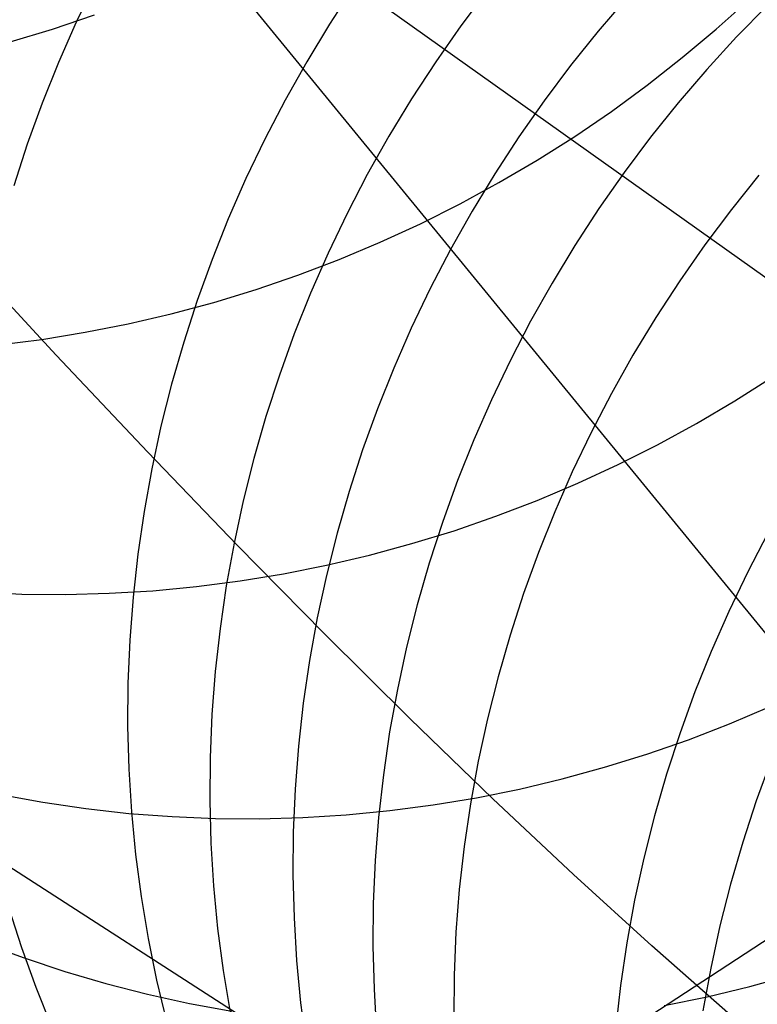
# Model space of a CAD drawing. Header units: millimetres. Extents: x 119 to 175.9, y -203.1 to -153.8.
# Tile 138 of 256: x 130.948 to 131.657, y -158.89 to -157.944. Entities that reach past the tile are written whole.
import ezdxf

# ---------------------------------------------------------------- set-up
doc = ezdxf.new("R2010")
doc.units = ezdxf.units.MM
doc.header["$MEASUREMENT"] = 0
doc.layers.add('Layer 01', color=5, linetype='Continuous', true_color=0x0000ff)
doc.layers.add('Livello 03', color=5, linetype='Continuous', true_color=0x0000ff)

msp = doc.modelspace()

# ---------------------------------------------------------------- linework, layer by layer
at = {"layer": 'Layer 01'}
for p, q in [((131.70817, -158.58609, 58.91494), (131.13811, -157.89038, 62.10723)), ((131.0209, -157.90864, 54.29267), (131.00265, -157.9467, 54.297)), ((131.26934, -157.91307, 53.64309), (131.2462, -157.9485, 53.64548)), ((131.39795, -157.91621, 53.33967), (131.37252, -157.95007, 53.34106)), ((131.5319, -157.92311, 53.0391), (131.50433, -157.95525, 53.03946)), ((131.61774, -157.95333, 60.96412), (131.64947, -157.9248, 60.96344)), ((131.66693, -157.93065, 52.75563), (131.63735, -157.96091, 52.75496)), ((130.98001, -157.95325, 62.09472), (131.02027, -157.93955, 62.0984)), ((130.93935, -157.96557, 62.09067), (130.98001, -157.95325, 62.09472)), ((131.00265, -157.9467, 54.297), (130.9857, -157.98531, 54.30178)), ((131.2462, -157.9485, 53.64548), (131.22424, -157.98465, 53.64835)), ((131.37252, -157.95007, 53.34106), (131.34824, -157.98474, 53.34293)), ((131.58506, -157.98078, 60.9644), (131.61774, -157.95333, 60.96412)), ((131.50433, -157.95525, 53.03946), (131.47783, -157.98827, 53.04032)), ((131.63735, -157.96091, 52.75496), (131.60877, -157.99212, 52.7548)), ((131.55149, -158.00712, 60.96428), (131.58506, -157.98078, 60.9644)), ((130.9857, -157.98531, 54.30178), (130.97006, -158.02441, 54.307)), ((131.22424, -157.98465, 53.64835), (131.20351, -158.02147, 53.6517)), ((131.34824, -157.98474, 53.34293), (131.32511, -158.02016, 53.34529)), ((131.47783, -157.98827, 53.04032), (131.45243, -158.02213, 53.04167)), ((131.60877, -157.99212, 52.7548), (131.58122, -158.02425, 52.75513)), ((131.51706, -158.03233, 60.96376), (131.55149, -158.00712, 60.96428)), ((131.32511, -158.02016, 53.34529), (131.30318, -158.0563, 53.34814)), ((130.97006, -158.02441, 54.307), (130.95575, -158.06396, 54.31266)), ((131.20351, -158.02147, 53.6517), (131.18402, -158.05892, 53.65552)), ((131.45243, -158.02213, 53.04167), (131.42816, -158.05678, 53.04352)), ((131.58122, -158.02425, 52.75513), (131.55474, -158.05726, 52.75597)), ((131.48181, -158.05636, 60.96285), (131.51706, -158.03233, 60.96376)), ((131.18402, -158.05892, 53.65552), (131.1658, -158.09696, 53.6598)), ((131.30318, -158.0563, 53.34814), (131.28246, -158.0931, 53.35146)), ((131.42816, -158.05678, 53.04352), (131.40506, -158.09219, 53.04586)), ((131.44579, -158.0792, 60.96154), (131.48181, -158.05636, 60.96285)), ((131.55474, -158.05726, 52.75597), (131.52936, -158.0911, 52.7573)), ((130.95575, -158.06396, 54.31266), (130.94279, -158.1039, 54.31875)), ((131.40903, -158.10081, 60.95983), (131.44579, -158.0792, 60.96154)), ((131.1658, -158.09696, 53.6598), (131.14887, -158.13553, 53.66455)), ((131.28246, -158.0931, 53.35146), (131.26299, -158.13054, 53.35526)), ((131.40506, -158.09219, 53.04586), (131.38314, -158.12831, 53.04869)), ((131.52936, -158.0911, 52.7573), (131.50511, -158.12574, 52.75914)), ((131.65881, -158.09365, 52.4714), (131.63235, -158.12664, 52.47222)), ((131.37159, -158.12117, 60.95774), (131.40903, -158.10081, 60.95983)), ((131.3335, -158.14026, 60.95525), (131.37159, -158.12117, 60.95774)), ((131.26299, -158.13054, 53.35526), (131.24478, -158.16856, 53.35954)), ((131.38314, -158.12831, 53.04869), (131.36244, -158.1651, 53.052)), ((131.50511, -158.12574, 52.75914), (131.48202, -158.16113, 52.76146)), ((131.63235, -158.12664, 52.47222), (131.60698, -158.16046, 52.47355)), ((131.14887, -158.13553, 53.66455), (131.13325, -158.17459, 53.66975)), ((131.29481, -158.15804, 60.95238), (131.3335, -158.14026, 60.95525)), ((131.25558, -158.1745, 60.94912), (131.29481, -158.15804, 60.95238)), ((131.48202, -158.16113, 52.76146), (131.46011, -158.19723, 52.76429)), ((131.60698, -158.16046, 52.47355), (131.58274, -158.19508, 52.47538)), ((131.24478, -158.16856, 53.35954), (131.22786, -158.20711, 53.36428)), ((131.36244, -158.1651, 53.052), (131.34297, -158.20252, 53.05579)), ((131.13325, -158.17459, 53.66975), (131.11896, -158.2141, 53.6754)), ((131.21584, -158.18963, 60.94548), (131.25558, -158.1745, 60.94912)), ((131.17565, -158.20339, 60.94147), (131.21584, -158.18963, 60.94548)), ((131.46011, -158.19723, 52.76429), (131.43942, -158.234, 52.7676)), ((131.58274, -158.19508, 52.47538), (131.55966, -158.23045, 52.47771)), ((131.13505, -158.21578, 60.93709), (131.17565, -158.20339, 60.94147)), ((131.22786, -158.20711, 53.36428), (131.21224, -158.24615, 53.36948)), ((131.34297, -158.20252, 53.05579), (131.32478, -158.24051, 53.06006)), ((131.09409, -158.22678, 60.93234), (131.13505, -158.21578, 60.93709)), ((131.11896, -158.2141, 53.6754), (131.10602, -158.254, 53.68149)), ((131.05282, -158.23638, 60.92723), (131.09409, -158.22678, 60.93234)), ((131.0113, -158.24456, 60.92177), (131.05282, -158.23638, 60.92723)), ((131.43942, -158.234, 52.7676), (131.41997, -158.2714, 52.77139)), ((131.55966, -158.23045, 52.47771), (131.53777, -158.26653, 52.48054)), ((130.96956, -158.25131, 60.91597), (131.0113, -158.24456, 60.92177)), ((131.21224, -158.24615, 53.36948), (131.19796, -158.28563, 53.37513)), ((131.32478, -158.24051, 53.06006), (131.30786, -158.27904, 53.06481)), ((130.92767, -158.25663, 60.90982), (130.96956, -158.25131, 60.91597)), ((131.10602, -158.254, 53.68149), (131.09443, -158.29425, 53.68802)), ((131.53777, -158.26653, 52.48054), (131.51708, -158.30328, 52.48386)), ((131.41997, -158.2714, 52.77139), (131.40177, -158.30937, 52.77567)), ((131.19796, -158.28563, 53.37513), (131.18502, -158.32551, 53.38124)), ((131.30786, -158.27904, 53.06481), (131.29226, -158.31806, 53.07001)), ((131.09443, -158.29425, 53.68802), (131.08422, -158.3348, 53.69497)), ((131.63554, -158.31042, 59.9006), (131.67149, -158.28752, 59.9022)), ((131.51708, -158.30328, 52.48386), (131.49764, -158.34065, 52.48767)), ((131.40177, -158.30937, 52.77567), (131.38487, -158.34788, 52.78042)), ((131.59885, -158.33208, 59.89859), (131.63554, -158.31042, 59.9006)), ((131.29226, -158.31806, 53.07001), (131.27797, -158.35752, 53.07568)), ((131.18502, -158.32551, 53.38124), (131.17343, -158.36574, 53.38778)), ((131.56148, -158.3525, 59.89619), (131.59885, -158.33208, 59.89859)), ((131.08422, -158.3348, 53.69497), (131.07541, -158.37561, 53.70234)), ((131.49764, -158.34065, 52.48767), (131.47945, -158.3786, 52.49197)), ((131.38487, -158.34788, 52.78042), (131.36926, -158.38688, 52.78565)), ((131.27797, -158.35752, 53.07568), (131.26503, -158.39737, 53.0818)), ((131.52346, -158.37165, 59.89338), (131.56148, -158.3525, 59.89619)), ((131.17343, -158.36574, 53.38778), (131.16323, -158.40626, 53.39475)), ((131.07541, -158.37561, 53.70234), (131.06799, -158.41661, 53.71013)), ((131.47945, -158.3786, 52.49197), (131.46254, -158.41708, 52.49674)), ((131.48485, -158.3895, 59.89019), (131.52346, -158.37165, 59.89338)), ((131.36926, -158.38688, 52.78565), (131.35498, -158.42631, 52.79133)), ((131.44569, -158.40603, 59.8866), (131.48485, -158.3895, 59.89019)), ((131.26503, -158.39737, 53.0818), (131.25345, -158.43757, 53.08837)), ((131.16323, -158.40626, 53.39475), (131.1544, -158.44704, 53.40215)), ((131.40603, -158.42122, 59.88262), (131.44569, -158.40603, 59.8866)), ((131.06799, -158.41661, 53.71013), (131.06197, -158.45777, 53.71831)), ((131.46254, -158.41708, 52.49674), (131.44694, -158.45605, 52.50199)), ((131.35498, -158.42631, 52.79133), (131.34204, -158.46613, 52.79748)), ((131.36592, -158.43505, 59.87827), (131.40603, -158.42122, 59.88262)), ((131.3254, -158.44751, 59.87354), (131.36592, -158.43505, 59.87827)), ((131.25345, -158.43757, 53.08837), (131.24324, -158.47807, 53.09537)), ((131.66749, -158.4374, 51.94086), (131.64805, -158.47472, 51.94473)), ((131.1544, -158.44704, 53.40215), (131.14698, -158.48801, 53.40997)), ((131.28452, -158.45858, 59.86844), (131.3254, -158.44751, 59.87354)), ((131.44694, -158.45605, 52.50199), (131.43266, -158.49545, 52.5077)), ((131.06197, -158.45777, 53.71831), (131.05737, -158.49902, 53.72688)), ((131.24334, -158.46825, 59.86298), (131.28452, -158.45858, 59.86844)), ((131.20189, -158.47651, 59.85716), (131.24334, -158.46825, 59.86298)), ((131.34204, -158.46613, 52.79748), (131.33045, -158.5063, 52.80407)), ((131.64805, -158.47472, 51.94473), (131.62986, -158.51261, 51.94909)), ((131.11843, -158.48874, 59.84447), (131.16024, -158.48334, 59.85099)), ((131.16024, -158.48334, 59.85099), (131.20189, -158.47651, 59.85716)), ((131.24324, -158.47807, 53.09537), (131.23441, -158.51881, 53.1028)), ((130.90879, -158.4941, 59.80705), (130.95063, -158.49592, 59.81515)), ((131.03455, -158.49522, 59.83045), (131.07652, -158.4927, 59.83762)), ((131.07652, -158.4927, 59.83762), (131.11843, -158.48874, 59.84447)), ((131.14698, -158.48801, 53.40997), (131.14096, -158.52914, 53.41819)), ((130.95063, -158.49592, 59.81515), (130.99257, -158.4963, 59.82296)), ((130.99257, -158.4963, 59.82296), (131.03455, -158.49522, 59.83045)), ((131.05737, -158.49902, 53.72688), (131.0542, -158.54034, 53.73584)), ((131.43266, -158.49545, 52.5077), (131.41972, -158.53525, 52.51388)), ((131.33045, -158.5063, 52.80407), (131.32024, -158.54677, 52.81111)), ((131.62986, -158.51261, 51.94909), (131.61295, -158.55103, 51.95393)), ((131.23441, -158.51881, 53.1028), (131.22698, -158.55975, 53.11065)), ((131.14096, -158.52914, 53.41819), (131.13635, -158.57036, 53.42681)), ((131.0542, -158.54034, 53.73584), (131.05244, -158.58165, 53.74516)), ((131.41972, -158.53525, 52.51388), (131.40813, -158.57539, 52.52051)), ((131.32024, -158.54677, 52.81111), (131.31141, -158.58748, 52.81858)), ((131.22698, -158.55975, 53.11065), (131.22095, -158.60084, 53.11892)), ((131.61295, -158.55103, 51.95393), (131.59734, -158.58993, 51.95925)), ((131.13635, -158.57036, 53.42681), (131.13316, -158.61164, 53.43581)), ((131.40813, -158.57539, 52.52051), (131.3979, -158.61582, 52.52758)), ((131.05244, -158.58165, 53.74516), (131.05212, -158.62292, 53.75484)), ((131.31141, -158.58748, 52.81858), (131.30396, -158.62839, 52.82647)), ((131.59734, -158.58993, 51.95925), (131.58305, -158.62927, 51.96505)), ((131.22095, -158.60084, 53.11892), (131.21633, -158.64204, 53.12758)), ((131.63058, -158.6206, 58.90747), (131.66965, -158.604, 58.9114)), ((131.13316, -158.61164, 53.43581), (131.13139, -158.65292, 53.44518)), ((131.3979, -158.61582, 52.52758), (131.38906, -158.6565, 52.53509)), ((131.05212, -158.62292, 53.75484), (131.05322, -158.66409, 53.76487)), ((131.59101, -158.63585, 58.90315), (131.63058, -158.6206, 58.90747)), ((131.30396, -158.62839, 52.82647), (131.29793, -158.66945, 52.83478)), ((131.55099, -158.64976, 58.89844), (131.59101, -158.63585, 58.90315)), ((131.58305, -158.62927, 51.96505), (131.5701, -158.669, 51.97131)), ((131.21633, -158.64204, 53.12758), (131.21313, -158.68328, 53.13663)), ((131.13139, -158.65292, 53.44518), (131.13105, -158.69415, 53.45492)), ((131.51056, -158.66229, 58.89334), (131.55099, -158.64976, 58.89844)), ((131.05322, -158.66409, 53.76487), (131.05574, -158.70512, 53.77524)), ((131.38906, -158.6565, 52.53509), (131.38161, -158.69737, 52.54303)), ((131.46978, -158.67344, 58.88788), (131.51056, -158.66229, 58.89334)), ((131.6705, -158.65535, 51.69701), (131.6562, -158.69466, 51.70285)), ((131.29793, -158.66945, 52.83478), (131.29329, -158.71061, 52.84349)), ((131.4287, -158.68318, 58.88204), (131.46978, -158.67344, 58.88788)), ((131.5701, -158.669, 51.97131), (131.5585, -158.70907, 51.97803)), ((131.38735, -158.69152, 58.87584), (131.4287, -158.68318, 58.88204)), ((130.92995, -158.68839, 58.78624), (130.97081, -158.69586, 58.79583)), ((131.21313, -158.68328, 53.13663), (131.21135, -158.72452, 53.14607)), ((131.3458, -158.69843, 58.86929), (131.38735, -158.69152, 58.87584)), ((130.97081, -158.69586, 58.79583), (131.01196, -158.70191, 58.80516)), ((131.01196, -158.70191, 58.80516), (131.05336, -158.70653, 58.81423)), ((131.13105, -158.69415, 53.45492), (131.13213, -158.73529, 53.46502)), ((131.30409, -158.70391, 58.86239), (131.3458, -158.69843, 58.86929)), ((131.38161, -158.69737, 52.54303), (131.37556, -158.7384, 52.55139)), ((131.6562, -158.69466, 51.70285), (131.64324, -158.73435, 51.70917)), ((131.05336, -158.70653, 58.81423), (131.09495, -158.70971, 58.82302)), ((131.05574, -158.70512, 53.77524), (131.05969, -158.74595, 53.78592)), ((131.09495, -158.70971, 58.82302), (131.13669, -158.71144, 58.83151)), ((131.13669, -158.71144, 58.83151), (131.17853, -158.71172, 58.83971)), ((131.17853, -158.71172, 58.83971), (131.2204, -158.71056, 58.84759)), ((131.2204, -158.71056, 58.84759), (131.26227, -158.70796, 58.85516)), ((131.26227, -158.70796, 58.85516), (131.30409, -158.70391, 58.86239)), ((131.29329, -158.71061, 52.84349), (131.29008, -158.75181, 52.85259)), ((131.5585, -158.70907, 51.97803), (131.54826, -158.74944, 51.9852)), ((131.21135, -158.72452, 53.14607), (131.21099, -158.76572, 53.15587)), ((131.13213, -158.73529, 53.46502), (131.13464, -158.77627, 53.47545)), ((131.37556, -158.7384, 52.55139), (131.37092, -158.77952, 52.56015)), ((131.64324, -158.73435, 51.70917), (131.63163, -158.77439, 51.71594)), ((131.05969, -158.74595, 53.78592), (131.06506, -158.78654, 53.79692)), ((131.54826, -158.74944, 51.9852), (131.5394, -158.79005, 51.9928)), ((131.29008, -158.75181, 52.85259), (131.28828, -158.79302, 52.86208)), ((131.21099, -158.76572, 53.15587), (131.21205, -158.80681, 53.16602)), ((131.13464, -158.77627, 53.47545), (131.13856, -158.81707, 53.4862)), ((131.63163, -158.77439, 51.71594), (131.62138, -158.81471, 51.72316)), ((131.06506, -158.78654, 53.79692), (131.07184, -158.82683, 53.80821)), ((131.37092, -158.77952, 52.56015), (131.36769, -158.82069, 52.56931)), ((130.93784, -158.79657, 54.4791), (130.95023, -158.8353, 54.49122)), ((131.28828, -158.79302, 52.86208), (131.2879, -158.83418, 52.87194)), ((131.5394, -158.79005, 51.9928), (131.53192, -158.83085, 52.00084)), ((131.21205, -158.80681, 53.16602), (131.21453, -158.84776, 53.17652)), ((131.62138, -158.81471, 51.72316), (131.61251, -158.85528, 51.73082)), ((131.13856, -158.81707, 53.4862), (131.1439, -158.85761, 53.49728)), ((131.36769, -158.82069, 52.56931), (131.36587, -158.86186, 52.57886)), ((130.91411, -158.83109, 57.82352), (130.95266, -158.84544, 57.83462)), ((131.07184, -158.82683, 53.80821), (131.08002, -158.86678, 53.81978)), ((131.2879, -158.83418, 52.87194), (131.28895, -158.87523, 52.88216)), ((131.53192, -158.83085, 52.00084), (131.52585, -158.8718, 52.00931)), ((130.95023, -158.8353, 54.49122), (130.96398, -158.8735, 54.50356)), ((130.95266, -158.84544, 57.83462), (130.99174, -158.85841, 57.84553)), ((131.21453, -158.84776, 53.17652), (131.21843, -158.88851, 53.18736)), ((130.99174, -158.85841, 57.84553), (131.0313, -158.87001, 57.85623)), ((131.1439, -158.85761, 53.49728), (131.15066, -158.89786, 53.50865)), ((131.36587, -158.86186, 52.57886), (131.36548, -158.90298, 52.58878)), ((131.61251, -158.85528, 51.73082), (131.60502, -158.89605, 51.73892)), ((131.65006, -158.87289, 57.98383), (131.69074, -158.86167, 57.98967)), ((131.0313, -158.87001, 57.85623), (131.07131, -158.88021, 57.86671)), ((131.08002, -158.86678, 53.81978), (131.08959, -158.90634, 53.83162)), ((131.52585, -158.8718, 52.00931), (131.52118, -158.91285, 52.01818)), ((130.96398, -158.8735, 54.50356), (130.97907, -158.91112, 54.5161)), ((131.07131, -158.88021, 57.86671), (131.11171, -158.88901, 57.87696)), ((131.28895, -158.87523, 52.88216), (131.29141, -158.91614, 52.89273)), ((131.60908, -158.88272, 57.97761), (131.65006, -158.87289, 57.98383)), ((131.11171, -158.88901, 57.87696), (131.15245, -158.89639, 57.88696)), ((131.21843, -158.88851, 53.18736), (131.22375, -158.92901, 53.1985)), ((131.56785, -158.89113, 57.97102), (131.60908, -158.88272, 57.97761))]:
    msp.add_line(p, q, dxfattribs=at)
at = {"layer": 'Livello 03'}
for p, q in [((130.25277, -157.18789, 64.88177), (132.14173, -158.53057, 57.10702)), ((129.39741, -157.7646, 64.6777), (131.35936, -159.02865, 56.99007)), ((130.9835, -158.2665, 64.2968), (130.89363, -158.16943, 64.5229)), ((131.07148, -158.35972, 64.06761), (130.9835, -158.2665, 64.2968)), ((131.1575, -158.449, 63.83546), (131.07148, -158.35972, 64.06761)), ((131.2415, -158.53427, 63.60046), (131.1575, -158.449, 63.83546)), ((131.32342, -158.61546, 63.36276), (131.2415, -158.53427, 63.60046)), ((131.40319, -158.69248, 63.12248), (131.32342, -158.61546, 63.36276)), ((131.48076, -158.76528, 62.87975), (131.40319, -158.69248, 63.12248)), ((131.55606, -158.83379, 62.63471), (131.48076, -158.76528, 62.87975)), ((131.74735, -158.77463, 57.04899), (131.35936, -159.02865, 56.99007)), ((131.62905, -158.89796, 62.38752), (131.55606, -158.83379, 62.63471))]:
    msp.add_line(p, q, dxfattribs=at)

doc.saveas('drawing.dxf')
